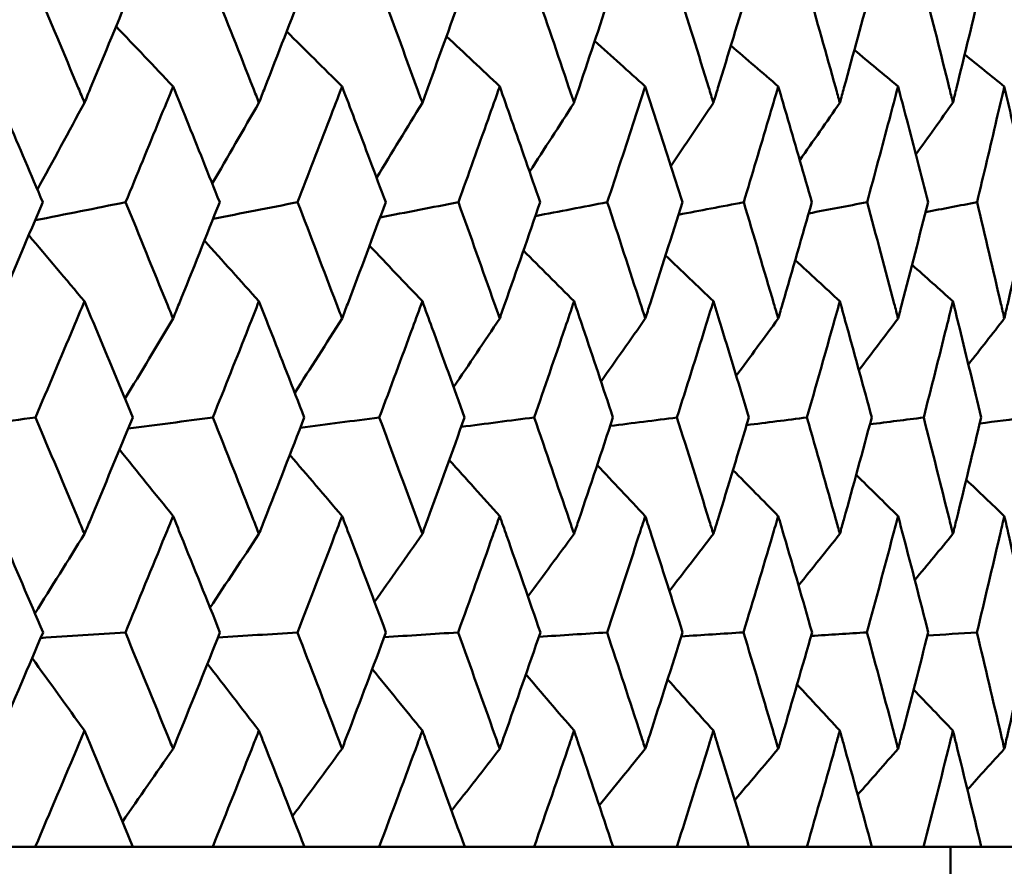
# Model space of a CAD drawing. Header units: millimetres. Extents: x 172 to 1631, y 500 to 2693.
# Tile 82 of 218: x 572.45 to 577.51, y 730.6 to 734.95. Entities that reach past the tile are written whole.
import ezdxf

# ---------------------------------------------------------------- set-up
doc = ezdxf.new("R2010")
doc.units = ezdxf.units.MM
doc.header["$LTSCALE"] = 10
doc.layers.add('Widoczne (ISO)', color=7, linetype='Continuous', lineweight=50)

msp = doc.modelspace()

# ---------------------------------------------------------------- linework, layer by layer
at = {"layer": 'Widoczne (ISO)'}
for p, q in [((572.529, 730.6986), (572.094, 730.6986)), ((572.529, 730.6986), (573.0304, 730.6986)), ((573.4409, 730.6986), (573.0304, 730.6986)), ((573.4409, 730.6986), (573.9124, 730.6986)), ((574.2968, 730.6986), (573.9124, 730.6986)), ((574.2968, 730.6986), (574.7364, 730.6986)), ((575.0933, 730.6986), (574.7364, 730.6986)), ((575.0933, 730.6986), (575.4993, 730.6986)), ((575.8271, 730.6986), (575.4993, 730.6986)), ((575.8271, 730.6986), (576.198, 730.6986)), ((576.4955, 730.6986), (576.198, 730.6986)), ((576.4955, 730.6986), (576.8297, 730.6986)), ((577.0957, 730.6986), (576.8297, 730.6986)), ((577.0957, 730.6986), (577.392, 730.6986)), ((577.2343, 729.6986), (577.2343, 730.6986)), ((577.6255, 730.6986), (577.392, 730.6986))]:
    msp.add_line(p, q, dxfattribs=at)
msp.add_circle((559.2343, 768.6986), 50, dxfattribs=at)
for points, knots in [([(572.5318, 735.1207), (572.6049, 734.9477), (572.6775, 734.7747), (572.7603, 734.5761), (572.771, 734.5505), (572.7817, 734.5249)], [0.02053386, 0.02053386, 0.02053386, 0.02053386, 0.08016461, 0.08016461, 0.08898694, 0.08898694, 0.08898694, 0.08898694]), ([(572.7817, 734.5249), (572.7923, 734.5504), (572.8029, 734.576), (572.8854, 734.7746), (572.9568, 734.9476), (573.0276, 735.1207)], [0.07138254, 0.07138254, 0.07138254, 0.07138254, 0.08018544, 0.08018544, 0.13983561, 0.13983561, 0.13983561, 0.13983561]), ([(573.4436, 735.1207), (573.5125, 734.9477), (573.5808, 734.7747), (573.6587, 734.5761), (573.6687, 734.5505), (573.6787, 734.5249)], [0.02053386, 0.02053386, 0.02053386, 0.02053386, 0.08016461, 0.08016461, 0.08898694, 0.08898694, 0.08898694, 0.08898694]), ([(573.6787, 734.5249), (573.6887, 734.5504), (573.6987, 734.576), (573.7763, 734.7746), (573.8433, 734.9476), (573.9098, 735.1207)], [0.07138254, 0.07138254, 0.07138254, 0.07138254, 0.08018544, 0.08018544, 0.13983561, 0.13983561, 0.13983561, 0.13983561]), ([(574.2993, 735.1207), (574.3637, 734.9477), (574.4275, 734.7747), (574.5001, 734.5761), (574.5095, 734.5505), (574.5188, 734.5249)], [0.02053386, 0.02053386, 0.02053386, 0.02053386, 0.08016461, 0.08016461, 0.08898694, 0.08898694, 0.08898694, 0.08898694]), ([(574.5188, 734.5249), (574.5282, 734.5504), (574.5375, 734.576), (574.6097, 734.7746), (574.6722, 734.9476), (574.734, 735.1207)], [0.07138254, 0.07138254, 0.07138254, 0.07138254, 0.08018544, 0.08018544, 0.13983561, 0.13983561, 0.13983561, 0.13983561]), ([(575.0956, 735.1207), (575.1552, 734.9477), (575.2142, 734.7747), (575.2813, 734.5761), (575.29, 734.5505), (575.2986, 734.5249)], [0.02053386, 0.02053386, 0.02053386, 0.02053386, 0.08016461, 0.08016461, 0.08898694, 0.08898694, 0.08898694, 0.08898694]), ([(575.2986, 734.5249), (575.3072, 734.5504), (575.3158, 734.576), (575.3825, 734.7746), (575.4401, 734.9476), (575.4971, 735.1207)], [0.07138254, 0.07138254, 0.07138254, 0.07138254, 0.08018544, 0.08018544, 0.13983561, 0.13983561, 0.13983561, 0.13983561]), ([(575.8292, 735.1207), (575.8838, 734.9477), (575.9379, 734.7747), (575.9992, 734.5761), (576.0071, 734.5505), (576.015, 734.5249)], [0.02053386, 0.02053386, 0.02053386, 0.02053386, 0.08016461, 0.08016461, 0.08898694, 0.08898694, 0.08898694, 0.08898694]), ([(576.015, 734.5249), (576.0228, 734.5504), (576.0307, 734.576), (576.0916, 734.7746), (576.1441, 734.9476), (576.196, 735.1207)], [0.07138254, 0.07138254, 0.07138254, 0.07138254, 0.08018544, 0.08018544, 0.13983561, 0.13983561, 0.13983561, 0.13983561]), ([(576.4974, 735.1207), (576.5468, 734.9477), (576.5956, 734.7747), (576.6509, 734.5761), (576.658, 734.5505), (576.6651, 734.5249)], [0.02053386, 0.02053386, 0.02053386, 0.02053386, 0.08016461, 0.08016461, 0.08898694, 0.08898694, 0.08898694, 0.08898694]), ([(576.6651, 734.5249), (576.6722, 734.5504), (576.6793, 734.576), (576.7342, 734.7746), (576.7813, 734.9476), (576.8279, 735.1207)], [0.07138254, 0.07138254, 0.07138254, 0.07138254, 0.08018544, 0.08018544, 0.13983561, 0.13983561, 0.13983561, 0.13983561]), ([(577.0974, 735.1207), (577.1414, 734.9477), (577.1848, 734.7747), (577.2339, 734.5761), (577.2402, 734.5505), (577.2465, 734.5249)], [0.02053386, 0.02053386, 0.02053386, 0.02053386, 0.08016461, 0.08016461, 0.08898694, 0.08898694, 0.08898694, 0.08898694]), ([(577.2465, 734.5249), (577.2527, 734.5504), (577.259, 734.576), (577.3076, 734.7746), (577.3493, 734.9476), (577.3904, 735.1207)], [0.07138254, 0.07138254, 0.07138254, 0.07138254, 0.08018544, 0.08018544, 0.13983561, 0.13983561, 0.13983561, 0.13983561]), ([(572.5672, 734.0132), (572.507, 734.1552), (572.4465, 734.2971), (572.3614, 734.4956), (572.3372, 734.5522), (572.3128, 734.6087)], [0.01259731, 0.01259731, 0.01259731, 0.01259731, 0.06159863, 0.06159863, 0.08110666, 0.08110666, 0.08110666, 0.08110666]), ([(573.2371, 734.6087), (573.2142, 734.5522), (573.1912, 734.4957), (573.1102, 734.2972), (573.0519, 734.1552), (572.9933, 734.0132)], [0.04208868, 0.04208868, 0.04208868, 0.04208868, 0.06158988, 0.06158988, 0.11059803, 0.11059803, 0.11059803, 0.11059803]), ([(573.4769, 734.0132), (573.4202, 734.1552), (573.3632, 734.2971), (573.283, 734.4956), (573.2601, 734.5522), (573.2371, 734.6087)], [0.01259731, 0.01259731, 0.01259731, 0.01259731, 0.06159863, 0.06159863, 0.08110666, 0.08110666, 0.08110666, 0.08110666]), ([(574.1061, 734.6087), (574.0846, 734.5522), (574.0631, 734.4957), (573.9872, 734.2972), (573.9325, 734.1552), (573.8775, 734.0132)], [0.04208868, 0.04208868, 0.04208868, 0.04208868, 0.06158988, 0.06158988, 0.11059803, 0.11059803, 0.11059803, 0.11059803]), ([(574.3305, 734.0132), (574.2775, 734.1552), (574.2242, 734.2971), (574.1491, 734.4956), (574.1276, 734.5522), (574.1061, 734.6087)], [0.01259731, 0.01259731, 0.01259731, 0.01259731, 0.06159863, 0.06159863, 0.08110666, 0.08110666, 0.08110666, 0.08110666]), ([(574.9165, 734.6087), (574.8965, 734.5522), (574.8765, 734.4957), (574.806, 734.2972), (574.7552, 734.1552), (574.704, 734.0132)], [0.04208868, 0.04208868, 0.04208868, 0.04208868, 0.06158988, 0.06158988, 0.11059803, 0.11059803, 0.11059803, 0.11059803]), ([(575.1244, 734.0132), (575.0754, 734.1552), (575.0259, 734.2971), (574.9563, 734.4956), (574.9364, 734.5522), (574.9165, 734.6087)], [0.01259731, 0.01259731, 0.01259731, 0.01259731, 0.06159863, 0.06159863, 0.08110666, 0.08110666, 0.08110666, 0.08110666]), ([(575.6649, 734.6087), (575.6466, 734.5522), (575.6282, 734.4957), (575.5634, 734.2972), (575.5166, 734.1552), (575.4694, 734.0132)], [0.04208868, 0.04208868, 0.04208868, 0.04208868, 0.06158988, 0.06158988, 0.11059803, 0.11059803, 0.11059803, 0.11059803]), ([(575.8556, 734.0132), (575.8107, 734.1552), (575.7654, 734.2971), (575.7015, 734.4956), (575.6832, 734.5522), (575.6649, 734.6087)], [0.01259731, 0.01259731, 0.01259731, 0.01259731, 0.06159863, 0.06159863, 0.08110666, 0.08110666, 0.08110666, 0.08110666]), ([(576.3485, 734.6087), (576.3319, 734.5522), (576.3152, 734.4957), (576.2563, 734.2972), (576.2137, 734.1552), (576.1708, 734.0132)], [0.04208868, 0.04208868, 0.04208868, 0.04208868, 0.06158988, 0.06158988, 0.11059803, 0.11059803, 0.11059803, 0.11059803]), ([(576.5213, 734.0132), (576.4807, 734.1552), (576.4397, 734.2971), (576.3817, 734.4956), (576.3651, 734.5522), (576.3485, 734.6087)], [0.01259731, 0.01259731, 0.01259731, 0.01259731, 0.06159863, 0.06159863, 0.08110666, 0.08110666, 0.08110666, 0.08110666]), ([(576.9645, 734.6087), (576.9497, 734.5522), (576.9347, 734.4957), (576.882, 734.2972), (576.8439, 734.1552), (576.8053, 734.0132)], [0.04208868, 0.04208868, 0.04208868, 0.04208868, 0.06158988, 0.06158988, 0.11059803, 0.11059803, 0.11059803, 0.11059803]), ([(577.1187, 734.0132), (577.0826, 734.1552), (577.046, 734.2971), (576.9942, 734.4956), (576.9794, 734.5522), (576.9645, 734.6087)], [0.01259731, 0.01259731, 0.01259731, 0.01259731, 0.06159863, 0.06159863, 0.08110666, 0.08110666, 0.08110666, 0.08110666]), ([(577.5106, 734.6087), (577.4976, 734.5522), (577.4844, 734.4957), (577.4381, 734.2972), (577.4045, 734.1552), (577.3705, 734.0132)], [0.04208868, 0.04208868, 0.04208868, 0.04208868, 0.06158988, 0.06158988, 0.11059803, 0.11059803, 0.11059803, 0.11059803]), ([(577.6455, 734.0132), (577.614, 734.1552), (577.582, 734.2971), (577.5367, 734.4956), (577.5237, 734.5522), (577.5106, 734.6087)], [0.01259731, 0.01259731, 0.01259731, 0.01259731, 0.06159863, 0.06159863, 0.08110666, 0.08110666, 0.08110666, 0.08110666]), ([(572.3128, 733.4152), (572.3237, 733.4404), (572.3345, 733.4657), (572.4198, 733.665), (572.4937, 733.8391), (572.5672, 734.0132)], [0.06686277, 0.06686277, 0.06686277, 0.06686277, 0.07557848, 0.07557848, 0.13558897, 0.13558897, 0.13558897, 0.13558897]), ([(572.9933, 734.0132), (573.0648, 733.8391), (573.1358, 733.6651), (573.2166, 733.4658), (573.2269, 733.4405), (573.2371, 733.4152)], [0.01556037, 0.01556037, 0.01556037, 0.01556037, 0.07555527, 0.07555527, 0.08428623, 0.08428623, 0.08428623, 0.08428623]), ([(573.2371, 733.4152), (573.2473, 733.4404), (573.2576, 733.4657), (573.338, 733.665), (573.4077, 733.8391), (573.4769, 734.0132)], [0.06686277, 0.06686277, 0.06686277, 0.06686277, 0.07557848, 0.07557848, 0.13558897, 0.13558897, 0.13558897, 0.13558897]), ([(573.8775, 734.0132), (573.9447, 733.8391), (574.0112, 733.6651), (574.0869, 733.4658), (574.0965, 733.4405), (574.1061, 733.4152)], [0.01556037, 0.01556037, 0.01556037, 0.01556037, 0.07555527, 0.07555527, 0.08428623, 0.08428623, 0.08428623, 0.08428623]), ([(574.1061, 733.4152), (574.1157, 733.4404), (574.1253, 733.4657), (574.2006, 733.665), (574.2658, 733.8391), (574.3305, 734.0132)], [0.06686277, 0.06686277, 0.06686277, 0.06686277, 0.07557848, 0.07557848, 0.13558897, 0.13558897, 0.13558897, 0.13558897]), ([(574.704, 734.0132), (574.7665, 733.8391), (574.8284, 733.6651), (574.8986, 733.4658), (574.9076, 733.4405), (574.9165, 733.4152)], [0.01556037, 0.01556037, 0.01556037, 0.01556037, 0.07555527, 0.07555527, 0.08428623, 0.08428623, 0.08428623, 0.08428623]), ([(574.9165, 733.4152), (574.9253, 733.4404), (574.9342, 733.4657), (575.0041, 733.665), (575.0646, 733.8391), (575.1244, 734.0132)], [0.06686277, 0.06686277, 0.06686277, 0.06686277, 0.07557848, 0.07557848, 0.13558897, 0.13558897, 0.13558897, 0.13558897]), ([(575.4694, 734.0132), (575.527, 733.8391), (575.5839, 733.6651), (575.6485, 733.4658), (575.6567, 733.4405), (575.6649, 733.4152)], [0.01556037, 0.01556037, 0.01556037, 0.01556037, 0.07555527, 0.07555527, 0.08428623, 0.08428623, 0.08428623, 0.08428623]), ([(575.6649, 733.4152), (575.6731, 733.4404), (575.6812, 733.4657), (575.7454, 733.665), (575.8008, 733.8391), (575.8556, 734.0132)], [0.06686277, 0.06686277, 0.06686277, 0.06686277, 0.07557848, 0.07557848, 0.13558897, 0.13558897, 0.13558897, 0.13558897]), ([(576.1708, 734.0132), (576.2232, 733.8391), (576.275, 733.6651), (576.3336, 733.4658), (576.3411, 733.4405), (576.3485, 733.4152)], [0.01556037, 0.01556037, 0.01556037, 0.01556037, 0.07555527, 0.07555527, 0.08428623, 0.08428623, 0.08428623, 0.08428623]), ([(576.3485, 733.4152), (576.3559, 733.4404), (576.3633, 733.4657), (576.4215, 733.665), (576.4717, 733.8391), (576.5213, 734.0132)], [0.06686277, 0.06686277, 0.06686277, 0.06686277, 0.07557848, 0.07557848, 0.13558897, 0.13558897, 0.13558897, 0.13558897]), ([(576.8053, 734.0132), (576.8523, 733.8391), (576.8988, 733.6651), (576.9513, 733.4658), (576.9579, 733.4405), (576.9645, 733.4152)], [0.01556037, 0.01556037, 0.01556037, 0.01556037, 0.07555527, 0.07555527, 0.08428623, 0.08428623, 0.08428623, 0.08428623]), ([(576.9645, 733.4152), (576.9712, 733.4404), (576.9778, 733.4657), (577.0298, 733.665), (577.0746, 733.8391), (577.1187, 734.0132)], [0.06686277, 0.06686277, 0.06686277, 0.06686277, 0.07557848, 0.07557848, 0.13558897, 0.13558897, 0.13558897, 0.13558897]), ([(577.3705, 734.0132), (577.412, 733.8391), (577.4529, 733.6651), (577.499, 733.4658), (577.5048, 733.4405), (577.5106, 733.4152)], [0.01556037, 0.01556037, 0.01556037, 0.01556037, 0.07555527, 0.07555527, 0.08428623, 0.08428623, 0.08428623, 0.08428623]), ([(577.5106, 733.4152), (577.5164, 733.4404), (577.5222, 733.4657), (577.5679, 733.665), (577.6071, 733.8391), (577.6455, 734.0132)], [0.06686277, 0.06686277, 0.06686277, 0.06686277, 0.07557848, 0.07557848, 0.13558897, 0.13558897, 0.13558897, 0.13558897]), ([(572.7817, 733.5039), (572.7628, 733.4588), (572.7439, 733.4137), (572.6602, 733.2145), (572.5952, 733.0604), (572.5297, 732.9064)], [0.04598621, 0.04598621, 0.04598621, 0.04598621, 0.06155279, 0.06155279, 0.11473062, 0.11473062, 0.11473062, 0.11473062]), ([(573.0297, 732.9064), (572.9663, 733.0604), (572.9024, 733.2145), (572.8194, 733.4137), (572.8005, 733.4588), (572.7817, 733.5039)], [0.00838421, 0.00838421, 0.00838421, 0.00838421, 0.06155515, 0.06155515, 0.07712864, 0.07712864, 0.07712864, 0.07712864]), ([(573.6787, 733.5039), (573.661, 733.4588), (573.6432, 733.4137), (573.5646, 733.2145), (573.5033, 733.0604), (573.4416, 732.9064)], [0.04598621, 0.04598621, 0.04598621, 0.04598621, 0.06155279, 0.06155279, 0.11473062, 0.11473062, 0.11473062, 0.11473062]), ([(573.9117, 732.9064), (573.8522, 733.0604), (573.7923, 733.2145), (573.7142, 733.4137), (573.6965, 733.4588), (573.6787, 733.5039)], [0.00838421, 0.00838421, 0.00838421, 0.00838421, 0.06155515, 0.06155515, 0.07712864, 0.07712864, 0.07712864, 0.07712864]), ([(574.5188, 733.5039), (574.5023, 733.4588), (574.4857, 733.4137), (574.4123, 733.2145), (574.3551, 733.0604), (574.2974, 732.9064)], [0.04598621, 0.04598621, 0.04598621, 0.04598621, 0.06155279, 0.06155279, 0.11473062, 0.11473062, 0.11473062, 0.11473062]), ([(574.7358, 732.9064), (574.6805, 733.0604), (574.6246, 733.2145), (574.5519, 733.4137), (574.5354, 733.4588), (574.5188, 733.5039)], [0.00838421, 0.00838421, 0.00838421, 0.00838421, 0.06155515, 0.06155515, 0.07712864, 0.07712864, 0.07712864, 0.07712864]), ([(575.2986, 733.5039), (575.2833, 733.4588), (575.268, 733.4137), (575.2002, 733.2145), (575.1472, 733.0604), (575.0938, 732.9064)], [0.04598621, 0.04598621, 0.04598621, 0.04598621, 0.06155279, 0.06155279, 0.11473062, 0.11473062, 0.11473062, 0.11473062]), ([(575.4987, 732.9064), (575.4477, 733.0604), (575.3963, 733.2145), (575.3291, 733.4137), (575.3139, 733.4588), (575.2986, 733.5039)], [0.00838421, 0.00838421, 0.00838421, 0.00838421, 0.06155515, 0.06155515, 0.07712864, 0.07712864, 0.07712864, 0.07712864]), ([(576.015, 733.5039), (576.001, 733.4588), (575.987, 733.4137), (575.925, 733.2145), (575.8766, 733.0604), (575.8276, 732.9064)], [0.04598621, 0.04598621, 0.04598621, 0.04598621, 0.06155279, 0.06155279, 0.11473062, 0.11473062, 0.11473062, 0.11473062]), ([(576.1975, 732.9064), (576.151, 733.0604), (576.1041, 733.2145), (576.0429, 733.4137), (576.0289, 733.4588), (576.015, 733.5039)], [0.00838421, 0.00838421, 0.00838421, 0.00838421, 0.06155515, 0.06155515, 0.07712864, 0.07712864, 0.07712864, 0.07712864]), ([(576.6651, 733.5039), (576.6525, 733.4588), (576.6399, 733.4137), (576.584, 733.2145), (576.5402, 733.0604), (576.496, 732.9064)], [0.04598621, 0.04598621, 0.04598621, 0.04598621, 0.06155279, 0.06155279, 0.11473062, 0.11473062, 0.11473062, 0.11473062]), ([(576.8292, 732.9064), (576.7876, 733.0604), (576.7454, 733.2145), (576.6902, 733.4137), (576.6777, 733.4588), (576.6651, 733.5039)], [0.00838421, 0.00838421, 0.00838421, 0.00838421, 0.06155515, 0.06155515, 0.07712864, 0.07712864, 0.07712864, 0.07712864]), ([(577.2465, 733.5039), (577.2353, 733.4588), (577.2241, 733.4137), (577.1745, 733.2145), (577.1356, 733.0604), (577.0962, 732.9064)], [0.04598621, 0.04598621, 0.04598621, 0.04598621, 0.06155279, 0.06155279, 0.11473062, 0.11473062, 0.11473062, 0.11473062]), ([(577.3916, 732.9064), (577.3548, 733.0604), (577.3176, 733.2145), (577.2687, 733.4137), (577.2576, 733.4588), (577.2465, 733.5039)], [0.00838421, 0.00838421, 0.00838421, 0.00838421, 0.06155515, 0.06155515, 0.07712864, 0.07712864, 0.07712864, 0.07712864]), ([(572.5297, 732.9064), (572.6039, 732.7312), (572.6776, 732.5561), (572.7612, 732.3565), (572.7714, 732.332), (572.7817, 732.3075)], [0.01044349, 0.01044349, 0.01044349, 0.01044349, 0.07085106, 0.07085106, 0.07930241, 0.07930241, 0.07930241, 0.07930241]), ([(572.7817, 732.3075), (572.7919, 732.332), (572.8021, 732.3564), (572.8853, 732.556), (572.9578, 732.7312), (573.0297, 732.9064)], [0.06241522, 0.06241522, 0.06241522, 0.06241522, 0.0708546, 0.0708546, 0.13127416, 0.13127416, 0.13127416, 0.13127416]), ([(573.4416, 732.9064), (573.5115, 732.7312), (573.5809, 732.5561), (573.6595, 732.3565), (573.6691, 732.332), (573.6787, 732.3075)], [0.01044349, 0.01044349, 0.01044349, 0.01044349, 0.07085106, 0.07085106, 0.07930241, 0.07930241, 0.07930241, 0.07930241]), ([(573.6787, 732.3075), (573.6884, 732.332), (573.698, 732.3564), (573.7762, 732.556), (573.8442, 732.7312), (573.9117, 732.9064)], [0.06241522, 0.06241522, 0.06241522, 0.06241522, 0.0708546, 0.0708546, 0.13127416, 0.13127416, 0.13127416, 0.13127416]), ([(574.2974, 732.9064), (574.3628, 732.7312), (574.4276, 732.5561), (574.5009, 732.3565), (574.5099, 732.332), (574.5188, 732.3075)], [0.01044349, 0.01044349, 0.01044349, 0.01044349, 0.07085106, 0.07085106, 0.07930241, 0.07930241, 0.07930241, 0.07930241]), ([(574.5188, 732.3075), (574.5278, 732.332), (574.5367, 732.3564), (574.6097, 732.556), (574.673, 732.7312), (574.7358, 732.9064)], [0.06241522, 0.06241522, 0.06241522, 0.06241522, 0.0708546, 0.0708546, 0.13127416, 0.13127416, 0.13127416, 0.13127416]), ([(575.0938, 732.9064), (575.1544, 732.7312), (575.2143, 732.5561), (575.282, 732.3565), (575.2903, 732.332), (575.2986, 732.3075)], [0.01044349, 0.01044349, 0.01044349, 0.01044349, 0.07085106, 0.07085106, 0.07930241, 0.07930241, 0.07930241, 0.07930241]), ([(575.2986, 732.3075), (575.3069, 732.332), (575.3151, 732.3564), (575.3825, 732.556), (575.4409, 732.7312), (575.4987, 732.9064)], [0.06241522, 0.06241522, 0.06241522, 0.06241522, 0.0708546, 0.0708546, 0.13127416, 0.13127416, 0.13127416, 0.13127416]), ([(575.8276, 732.9064), (575.8831, 732.7312), (575.938, 732.5561), (575.9998, 732.3565), (576.0074, 732.332), (576.015, 732.3075)], [0.01044349, 0.01044349, 0.01044349, 0.01044349, 0.07085106, 0.07085106, 0.07930241, 0.07930241, 0.07930241, 0.07930241]), ([(576.015, 732.3075), (576.0225, 732.332), (576.0301, 732.3564), (576.0915, 732.556), (576.1448, 732.7312), (576.1975, 732.9064)], [0.06241522, 0.06241522, 0.06241522, 0.06241522, 0.0708546, 0.0708546, 0.13127416, 0.13127416, 0.13127416, 0.13127416]), ([(576.496, 732.9064), (576.5461, 732.7312), (576.5957, 732.5561), (576.6515, 732.3565), (576.6583, 732.332), (576.6651, 732.3075)], [0.01044349, 0.01044349, 0.01044349, 0.01044349, 0.07085106, 0.07085106, 0.07930241, 0.07930241, 0.07930241, 0.07930241]), ([(576.6651, 732.3075), (576.6719, 732.332), (576.6787, 732.3564), (576.7341, 732.556), (576.782, 732.7312), (576.8292, 732.9064)], [0.06241522, 0.06241522, 0.06241522, 0.06241522, 0.0708546, 0.0708546, 0.13127416, 0.13127416, 0.13127416, 0.13127416]), ([(577.0962, 732.9064), (577.1408, 732.7312), (577.1849, 732.5561), (577.2344, 732.3565), (577.2404, 732.332), (577.2465, 732.3075)], [0.01044349, 0.01044349, 0.01044349, 0.01044349, 0.07085106, 0.07085106, 0.07930241, 0.07930241, 0.07930241, 0.07930241]), ([(577.2465, 732.3075), (577.2525, 732.332), (577.2585, 732.3564), (577.3076, 732.556), (577.3499, 732.7312), (577.3916, 732.9064)], [0.06241522, 0.06241522, 0.06241522, 0.06241522, 0.0708546, 0.0708546, 0.13127416, 0.13127416, 0.13127416, 0.13127416]), ([(572.5686, 731.8012), (572.4982, 731.9672), (572.4273, 732.1331), (572.3416, 732.3325), (572.3272, 732.366), (572.3128, 732.3995)], [0.00418374, 0.00418374, 0.00418374, 0.00418374, 0.06147247, 0.06147247, 0.07302352, 0.07302352, 0.07302352, 0.07302352]), ([(573.2371, 732.3995), (573.2235, 732.366), (573.2099, 732.3326), (573.1286, 732.1332), (573.0605, 731.9672), (572.9919, 731.8012)], [0.04993807, 0.04993807, 0.04993807, 0.04993807, 0.0614821, 0.0614821, 0.11877783, 0.11877783, 0.11877783, 0.11877783]), ([(573.4783, 731.8012), (573.4119, 731.9672), (573.3451, 732.1331), (573.2643, 732.3325), (573.2507, 732.366), (573.2371, 732.3995)], [0.00418374, 0.00418374, 0.00418374, 0.00418374, 0.06147247, 0.06147247, 0.07302352, 0.07302352, 0.07302352, 0.07302352]), ([(574.1061, 732.3995), (574.0934, 732.366), (574.0807, 732.3326), (574.0045, 732.1332), (573.9406, 731.9672), (573.8763, 731.8012)], [0.04993807, 0.04993807, 0.04993807, 0.04993807, 0.0614821, 0.0614821, 0.11877783, 0.11877783, 0.11877783, 0.11877783]), ([(574.3317, 731.8012), (574.2697, 731.9672), (574.2072, 732.1331), (574.1316, 732.3325), (574.1189, 732.366), (574.1061, 732.3995)], [0.00418374, 0.00418374, 0.00418374, 0.00418374, 0.06147247, 0.06147247, 0.07302352, 0.07302352, 0.07302352, 0.07302352]), ([(574.9165, 732.3995), (574.9046, 732.366), (574.8928, 732.3326), (574.8221, 732.1332), (574.7627, 731.9672), (574.7028, 731.8012)], [0.04993807, 0.04993807, 0.04993807, 0.04993807, 0.0614821, 0.0614821, 0.11877783, 0.11877783, 0.11877783, 0.11877783]), ([(575.1256, 731.8012), (575.0682, 731.9672), (575.0103, 732.1331), (574.9401, 732.3325), (574.9283, 732.366), (574.9165, 732.3995)], [0.00418374, 0.00418374, 0.00418374, 0.00418374, 0.06147247, 0.06147247, 0.07302352, 0.07302352, 0.07302352, 0.07302352]), ([(575.6649, 732.3995), (575.654, 732.366), (575.6432, 732.3326), (575.5782, 732.1332), (575.5235, 731.9672), (575.4683, 731.8012)], [0.04993807, 0.04993807, 0.04993807, 0.04993807, 0.0614821, 0.0614821, 0.11877783, 0.11877783, 0.11877783, 0.11877783]), ([(575.8567, 731.8012), (575.8041, 731.9672), (575.751, 732.1331), (575.6866, 732.3325), (575.6758, 732.366), (575.6649, 732.3995)], [0.00418374, 0.00418374, 0.00418374, 0.00418374, 0.06147247, 0.06147247, 0.07302352, 0.07302352, 0.07302352, 0.07302352]), ([(576.3485, 732.3995), (576.3386, 732.366), (576.3288, 732.3326), (576.2698, 732.1332), (576.2201, 731.9672), (576.1698, 731.8012)], [0.04993807, 0.04993807, 0.04993807, 0.04993807, 0.0614821, 0.0614821, 0.11877783, 0.11877783, 0.11877783, 0.11877783]), ([(576.5222, 731.8012), (576.4747, 731.9672), (576.4266, 732.1331), (576.3682, 732.3325), (576.3583, 732.366), (576.3485, 732.3995)], [0.00418374, 0.00418374, 0.00418374, 0.00418374, 0.06147247, 0.06147247, 0.07302352, 0.07302352, 0.07302352, 0.07302352]), ([(576.9645, 732.3995), (576.9557, 732.366), (576.9469, 732.3326), (576.8941, 732.1332), (576.8495, 731.9672), (576.8044, 731.8012)], [0.04993807, 0.04993807, 0.04993807, 0.04993807, 0.0614821, 0.0614821, 0.11877783, 0.11877783, 0.11877783, 0.11877783]), ([(577.1196, 731.8012), (577.0773, 731.9672), (577.0344, 732.1331), (576.9821, 732.3325), (576.9734, 732.366), (576.9645, 732.3995)], [0.00418374, 0.00418374, 0.00418374, 0.00418374, 0.06147247, 0.06147247, 0.07302352, 0.07302352, 0.07302352, 0.07302352]), ([(577.5106, 732.3995), (577.5029, 732.366), (577.4951, 732.3326), (577.4487, 732.1332), (577.4095, 731.9672), (577.3697, 731.8012)], [0.04993807, 0.04993807, 0.04993807, 0.04993807, 0.0614821, 0.0614821, 0.11877783, 0.11877783, 0.11877783, 0.11877783]), ([(577.6463, 731.8012), (577.6094, 731.9672), (577.5719, 732.1331), (577.5261, 732.3325), (577.5184, 732.366), (577.5106, 732.3995)], [0.00418374, 0.00418374, 0.00418374, 0.00418374, 0.06147247, 0.06147247, 0.07302352, 0.07302352, 0.07302352, 0.07302352]), ([(572.3128, 731.2028), (572.3228, 731.226), (572.3328, 731.2493), (572.4186, 731.4487), (572.4939, 731.6249), (572.5686, 731.8012)], [0.05804162, 0.05804162, 0.05804162, 0.05804162, 0.06605559, 0.06605559, 0.12689392, 0.12689392, 0.12689392, 0.12689392]), ([(572.9919, 731.8012), (573.0647, 731.625), (573.1369, 731.4487), (573.2182, 731.2493), (573.2277, 731.2261), (573.2371, 731.2028)], [0.00523804, 0.00523804, 0.00523804, 0.00523804, 0.06606705, 0.06606705, 0.07409033, 0.07409033, 0.07409033, 0.07409033]), ([(573.2371, 731.2028), (573.2466, 731.226), (573.256, 731.2493), (573.3369, 731.4487), (573.4079, 731.6249), (573.4783, 731.8012)], [0.05804162, 0.05804162, 0.05804162, 0.05804162, 0.06605559, 0.06605559, 0.12689392, 0.12689392, 0.12689392, 0.12689392]), ([(573.8763, 731.8012), (573.9445, 731.625), (574.0123, 731.4487), (574.0884, 731.2493), (574.0973, 731.2261), (574.1061, 731.2028)], [0.00523804, 0.00523804, 0.00523804, 0.00523804, 0.06606705, 0.06606705, 0.07409033, 0.07409033, 0.07409033, 0.07409033]), ([(574.1061, 731.2028), (574.115, 731.226), (574.1238, 731.2493), (574.1996, 731.4487), (574.2659, 731.6249), (574.3317, 731.8012)], [0.05804162, 0.05804162, 0.05804162, 0.05804162, 0.06605559, 0.06605559, 0.12689392, 0.12689392, 0.12689392, 0.12689392]), ([(574.7028, 731.8012), (574.7664, 731.625), (574.8293, 731.4487), (574.9, 731.2493), (574.9082, 731.2261), (574.9165, 731.2028)], [0.00523804, 0.00523804, 0.00523804, 0.00523804, 0.06606705, 0.06606705, 0.07409033, 0.07409033, 0.07409033, 0.07409033]), ([(574.9165, 731.2028), (574.9247, 731.226), (574.9329, 731.2493), (575.0032, 731.4487), (575.0647, 731.6249), (575.1256, 731.8012)], [0.05804162, 0.05804162, 0.05804162, 0.05804162, 0.06605559, 0.06605559, 0.12689392, 0.12689392, 0.12689392, 0.12689392]), ([(575.4683, 731.8012), (575.5269, 731.625), (575.5848, 731.4487), (575.6498, 731.2493), (575.6573, 731.2261), (575.6649, 731.2028)], [0.00523804, 0.00523804, 0.00523804, 0.00523804, 0.06606705, 0.06606705, 0.07409033, 0.07409033, 0.07409033, 0.07409033]), ([(575.6649, 731.2028), (575.6724, 731.226), (575.68, 731.2493), (575.7445, 731.4487), (575.8009, 731.6249), (575.8567, 731.8012)], [0.05804162, 0.05804162, 0.05804162, 0.05804162, 0.06605559, 0.06605559, 0.12689392, 0.12689392, 0.12689392, 0.12689392]), ([(576.1698, 731.8012), (576.2231, 731.625), (576.2758, 731.4487), (576.3348, 731.2493), (576.3416, 731.2261), (576.3485, 731.2028)], [0.00523804, 0.00523804, 0.00523804, 0.00523804, 0.06606705, 0.06606705, 0.07409033, 0.07409033, 0.07409033, 0.07409033]), ([(576.3485, 731.2028), (576.3553, 731.226), (576.3622, 731.2493), (576.4207, 731.4487), (576.4718, 731.6249), (576.5222, 731.8012)], [0.05804162, 0.05804162, 0.05804162, 0.05804162, 0.06605559, 0.06605559, 0.12689392, 0.12689392, 0.12689392, 0.12689392]), ([(576.8044, 731.8012), (576.8523, 731.625), (576.8995, 731.4487), (576.9523, 731.2493), (576.9584, 731.2261), (576.9645, 731.2028)], [0.00523804, 0.00523804, 0.00523804, 0.00523804, 0.06606705, 0.06606705, 0.07409033, 0.07409033, 0.07409033, 0.07409033]), ([(576.9645, 731.2028), (576.9707, 731.226), (576.9768, 731.2493), (577.0291, 731.4487), (577.0747, 731.6249), (577.1196, 731.8012)], [0.05804162, 0.05804162, 0.05804162, 0.05804162, 0.06605559, 0.06605559, 0.12689392, 0.12689392, 0.12689392, 0.12689392]), ([(577.3697, 731.8012), (577.4119, 731.625), (577.4535, 731.4487), (577.4999, 731.2493), (577.5052, 731.2261), (577.5106, 731.2028)], [0.00523804, 0.00523804, 0.00523804, 0.00523804, 0.06606705, 0.06606705, 0.07409033, 0.07409033, 0.07409033, 0.07409033]), ([(577.5106, 731.2028), (577.516, 731.226), (577.5213, 731.2493), (577.5673, 731.4487), (577.6071, 731.6249), (577.6463, 731.8012)], [0.05804162, 0.05804162, 0.05804162, 0.05804162, 0.06605559, 0.06605559, 0.12689392, 0.12689392, 0.12689392, 0.12689392]), ([(572.7817, 731.2962), (572.7726, 731.2747), (572.7636, 731.2531), (572.6799, 731.0539), (572.6047, 730.8763), (572.529, 730.6986)], [0.05393723, 0.05393723, 0.05393723, 0.05393723, 0.06137399, 0.06137399, 0.12273355, 0.12273355, 0.12273355, 0.12273355]), ([(573.0304, 730.6986), (572.957, 730.8762), (572.8831, 731.0539), (572.7997, 731.2531), (572.7907, 731.2747), (572.7817, 731.2962)], [0, 0, 0, 0, 0.06135239, 0.06135239, 0.06879633, 0.06879633, 0.06879633, 0.06879633]), ([(573.6787, 731.2962), (573.6703, 731.2747), (573.6618, 731.2531), (573.5831, 731.0539), (573.5123, 730.8763), (573.4409, 730.6986)], [0.05393723, 0.05393723, 0.05393723, 0.05393723, 0.06137399, 0.06137399, 0.12273355, 0.12273355, 0.12273355, 0.12273355]), ([(573.9124, 730.6986), (573.8435, 730.8762), (573.7741, 731.0539), (573.6957, 731.2531), (573.6872, 731.2747), (573.6787, 731.2962)], [0, 0, 0, 0, 0.06135239, 0.06135239, 0.06879633, 0.06879633, 0.06879633, 0.06879633]), ([(574.5188, 731.2962), (574.5109, 731.2747), (574.503, 731.2531), (574.4296, 731.0539), (574.3635, 730.8763), (574.2968, 730.6986)], [0.05393723, 0.05393723, 0.05393723, 0.05393723, 0.06137399, 0.06137399, 0.12273355, 0.12273355, 0.12273355, 0.12273355]), ([(574.7364, 730.6986), (574.6724, 730.8762), (574.6078, 731.0539), (574.5347, 731.2531), (574.5268, 731.2747), (574.5188, 731.2962)], [0, 0, 0, 0, 0.06135239, 0.06135239, 0.06879633, 0.06879633, 0.06879633, 0.06879633]), ([(575.2986, 731.2962), (575.2913, 731.2747), (575.284, 731.2531), (575.2162, 731.0539), (575.155, 730.8763), (575.0933, 730.6986)], [0.05393723, 0.05393723, 0.05393723, 0.05393723, 0.06137399, 0.06137399, 0.12273355, 0.12273355, 0.12273355, 0.12273355]), ([(575.4993, 730.6986), (575.4403, 730.8762), (575.3807, 731.0539), (575.3132, 731.2531), (575.3059, 731.2747), (575.2986, 731.2962)], [0, 0, 0, 0, 0.06135239, 0.06135239, 0.06879633, 0.06879633, 0.06879633, 0.06879633]), ([(576.015, 731.2962), (576.0083, 731.2747), (576.0016, 731.2531), (575.9396, 731.0539), (575.8837, 730.8763), (575.8271, 730.6986)], [0.05393723, 0.05393723, 0.05393723, 0.05393723, 0.06137399, 0.06137399, 0.12273355, 0.12273355, 0.12273355, 0.12273355]), ([(576.198, 730.6986), (576.1443, 730.8762), (576.09, 731.0539), (576.0283, 731.2531), (576.0217, 731.2747), (576.015, 731.2962)], [0, 0, 0, 0, 0.06135239, 0.06135239, 0.06879633, 0.06879633, 0.06879633, 0.06879633]), ([(576.6651, 731.2962), (576.6591, 731.2747), (576.6531, 731.2531), (576.5972, 731.0539), (576.5467, 730.8763), (576.4955, 730.6986)], [0.05393723, 0.05393723, 0.05393723, 0.05393723, 0.06137399, 0.06137399, 0.12273355, 0.12273355, 0.12273355, 0.12273355]), ([(576.8297, 730.6986), (576.7815, 730.8762), (576.7327, 731.0539), (576.6772, 731.2531), (576.6711, 731.2747), (576.6651, 731.2962)], [0, 0, 0, 0, 0.06135239, 0.06135239, 0.06879633, 0.06879633, 0.06879633, 0.06879633]), ([(577.2465, 731.2962), (577.2411, 731.2747), (577.2358, 731.2531), (577.1862, 731.0539), (577.1413, 730.8763), (577.0957, 730.6986)], [0.05393723, 0.05393723, 0.05393723, 0.05393723, 0.06137399, 0.06137399, 0.12273355, 0.12273355, 0.12273355, 0.12273355]), ([(577.392, 730.6986), (577.3495, 730.8762), (577.3063, 731.0539), (577.2571, 731.2531), (577.2518, 731.2747), (577.2465, 731.2962)], [0, 0, 0, 0, 0.06135239, 0.06135239, 0.06879633, 0.06879633, 0.06879633, 0.06879633])]:
    msp.add_open_spline(points, degree=3, knots=knots, dxfattribs=at)
for points in [[(573.2371, 734.6087), (573.1395, 734.7117), (573.0419, 734.8146), (572.9441, 734.9173)], [(574.1061, 734.6087), (574.0112, 734.703), (573.9163, 734.7972), (573.8213, 734.8913)], [(574.9165, 734.6087), (574.8253, 734.6946), (574.734, 734.7805), (574.6427, 734.8663)], [(575.6649, 734.6087), (575.5783, 734.6866), (575.4916, 734.7645), (575.4049, 734.8422)], [(576.3485, 734.6087), (576.2673, 734.6788), (576.1861, 734.7488), (576.1049, 734.8188)], [(576.9645, 734.6087), (576.8896, 734.6711), (576.8147, 734.7335), (576.7398, 734.7958)], [(577.5106, 734.6087), (577.4428, 734.6635), (577.3749, 734.7184), (577.3071, 734.7731)], [(572.7817, 734.5249), (572.7012, 734.3757), (572.6205, 734.2268), (572.5396, 734.0782)], [(573.6787, 734.5249), (573.5989, 734.386), (573.5189, 734.2474), (573.4386, 734.1091)], [(574.5188, 734.5249), (574.4405, 734.3962), (574.362, 734.2677), (574.2833, 734.1393)], [(575.2986, 734.5249), (575.2227, 734.4062), (575.1466, 734.2876), (575.0703, 734.1693)], [(576.015, 734.5249), (575.9423, 734.4162), (575.8695, 734.3076), (575.7966, 734.1991)], [(576.6651, 734.5249), (576.5966, 734.4262), (576.528, 734.3276), (576.4592, 734.2291)], [(577.2465, 734.5249), (577.183, 734.4363), (577.1193, 734.3478), (577.0556, 734.2594)], [(572.528, 733.9203), (572.6831, 733.9513), (572.8382, 733.9822), (572.9933, 734.0132)], [(573.443, 733.9279), (573.5879, 733.9563), (573.7327, 733.9848), (573.8775, 734.0132)], [(574.3015, 733.9352), (574.4357, 733.9612), (574.5698, 733.9872), (574.704, 734.0132)], [(575.1, 733.9423), (575.2231, 733.9659), (575.3463, 733.9895), (575.4694, 734.0132)], [(575.8355, 733.9491), (575.9472, 733.9705), (576.059, 733.9918), (576.1708, 734.0132)], [(576.505, 733.9559), (576.6051, 733.975), (576.7052, 733.9941), (576.8053, 734.0132)], [(577.1059, 733.9625), (577.1941, 733.9794), (577.2823, 733.9963), (577.3705, 734.0132)], [(572.7817, 733.5039), (572.6863, 733.6172), (572.5909, 733.7304), (572.4954, 733.8434)], [(573.6787, 733.5039), (573.5853, 733.608), (573.4918, 733.712), (573.3983, 733.8159)], [(574.5188, 733.5039), (574.4283, 733.5993), (574.3378, 733.6945), (574.2471, 733.7896)], [(575.2986, 733.5039), (575.2119, 733.5908), (575.1252, 733.6776), (575.0384, 733.7643)], [(576.015, 733.5039), (575.933, 733.5825), (575.851, 733.6611), (575.769, 733.7396)], [(576.6651, 733.5039), (576.5887, 733.5745), (576.5123, 733.645), (576.4359, 733.7154)], [(577.2465, 733.5039), (577.1765, 733.5665), (577.1065, 733.629), (577.0364, 733.6914)], [(573.2371, 733.4152), (573.1549, 733.2775), (573.0725, 733.1401), (572.9899, 733.0029)], [(574.1061, 733.4152), (574.0252, 733.2875), (573.9441, 733.1601), (573.8628, 733.0329)], [(574.9165, 733.4152), (574.8377, 733.2974), (574.7587, 733.1797), (574.6796, 733.0623)], [(575.6649, 733.4152), (575.5892, 733.3071), (575.5133, 733.1992), (575.4373, 733.0914)], [(576.3485, 733.4152), (576.2767, 733.3168), (576.2047, 733.2185), (576.1327, 733.1203)], [(576.9645, 733.4152), (576.8975, 733.3265), (576.8303, 733.2379), (576.7631, 733.1494)], [(577.5106, 733.4152), (577.4492, 733.3363), (577.3877, 733.2576), (577.326, 733.1789)], [(572.0662, 732.8442), (572.2207, 732.8649), (572.3752, 732.8856), (572.5297, 732.9064)], [(573.0062, 732.8491), (573.1513, 732.8682), (573.2964, 732.8873), (573.4416, 732.9064)], [(573.8914, 732.8538), (574.0268, 732.8713), (574.1621, 732.8888), (574.2974, 732.9064)], [(574.7186, 732.8583), (574.8437, 732.8743), (574.9687, 732.8903), (575.0938, 732.9064)], [(575.4843, 732.8627), (575.5988, 732.8772), (575.7132, 732.8918), (575.8276, 732.9064)], [(576.1856, 732.867), (576.2891, 732.8801), (576.3925, 732.8933), (576.496, 732.9064)], [(576.8198, 732.8713), (576.9119, 732.883), (577.004, 732.8947), (577.0962, 732.9064)], [(577.3842, 732.8756), (577.4648, 732.8858), (577.5453, 732.8961), (577.6259, 732.9064)], [(573.2371, 732.3995), (573.1455, 732.5136), (573.0537, 732.6277), (572.9619, 732.7416)], [(574.1061, 732.3995), (574.0166, 732.5044), (573.927, 732.6093), (573.8374, 732.714)], [(574.9165, 732.3995), (574.8301, 732.4956), (574.7436, 732.5916), (574.6571, 732.6875)], [(575.6649, 732.3995), (575.5825, 732.4869), (575.5001, 732.5743), (575.4175, 732.6616)], [(576.3485, 732.3995), (576.271, 732.4785), (576.1934, 732.5574), (576.1158, 732.6363)], [(576.9645, 732.3995), (576.8927, 732.4701), (576.8209, 732.5407), (576.749, 732.6112)], [(577.5106, 732.3995), (577.4453, 732.4618), (577.38, 732.524), (577.3147, 732.5862)], [(572.7817, 732.3075), (572.697, 732.171), (572.6121, 732.0348), (572.5271, 731.8989)], [(573.6787, 732.3075), (573.5951, 732.181), (573.5112, 732.0548), (573.4272, 731.9287)], [(574.5188, 732.3075), (574.4371, 732.1907), (574.3552, 732.0741), (574.2731, 731.9577)], [(575.2986, 732.3075), (575.2197, 732.2002), (575.1406, 732.0931), (575.0614, 731.9861)], [(576.015, 732.3075), (575.9397, 732.2096), (575.8644, 732.1119), (575.7889, 732.0143)], [(576.6651, 732.3075), (576.5945, 732.219), (576.5237, 732.1306), (576.4528, 732.0423)], [(577.2465, 732.3075), (577.1812, 732.2284), (577.1159, 732.1494), (577.0504, 732.0704)], [(572.5564, 731.7724), (572.7015, 731.782), (572.8467, 731.7916), (572.9919, 731.8012)], [(573.4676, 731.7746), (573.6038, 731.7835), (573.74, 731.7924), (573.8763, 731.8012)], [(574.3226, 731.7768), (574.4493, 731.7849), (574.5761, 731.7931), (574.7028, 731.8012)], [(575.1178, 731.7789), (575.2347, 731.7863), (575.3515, 731.7938), (575.4683, 731.8012)], [(575.8503, 731.781), (575.9568, 731.7877), (576.0633, 731.7945), (576.1698, 731.8012)], [(576.517, 731.783), (576.6128, 731.7891), (576.7086, 731.7952), (576.8044, 731.8012)], [(577.1155, 731.7851), (577.2002, 731.7905), (577.2849, 731.7958), (577.3697, 731.8012)], [(572.7817, 731.2962), (572.692, 731.4207), (572.6023, 731.545), (572.5125, 731.6691)], [(573.6787, 731.2962), (573.5906, 731.4111), (573.5023, 731.5258), (573.4139, 731.6404)], [(574.5188, 731.2962), (574.433, 731.4018), (574.3471, 731.5074), (574.2612, 731.6127)], [(575.2986, 731.2962), (575.2161, 731.3929), (575.1335, 731.4894), (575.0509, 731.5858)], [(576.015, 731.2962), (575.9366, 731.384), (575.8583, 731.4718), (575.7798, 731.5594)], [(576.6651, 731.2962), (576.5918, 731.3753), (576.5185, 731.4544), (576.4451, 731.5333)], [(577.2465, 731.2962), (577.1791, 731.3666), (577.1116, 731.437), (577.0441, 731.5073)], [(573.2371, 731.2028), (573.1506, 731.0776), (573.0639, 730.9525), (572.977, 730.8277)], [(574.1061, 731.2028), (574.0213, 731.0872), (573.9362, 730.9717), (573.8511, 730.8564)], [(574.9165, 731.2028), (574.8342, 731.0965), (574.7518, 730.9903), (574.6693, 730.8843)], [(575.6649, 731.2028), (575.5861, 731.1057), (575.5072, 731.0086), (575.4282, 730.9117)], [(576.3485, 731.2028), (576.2741, 731.1147), (576.1996, 731.0267), (576.125, 730.9388)], [(576.9645, 731.2028), (576.8953, 731.1237), (576.8261, 731.0447), (576.7567, 730.9658)], [(577.5106, 731.2028), (577.4475, 731.1328), (577.3842, 731.0628), (577.321, 730.9929)]]:
    msp.add_open_spline(points, degree=3, dxfattribs=at)

doc.saveas('drawing.dxf')
